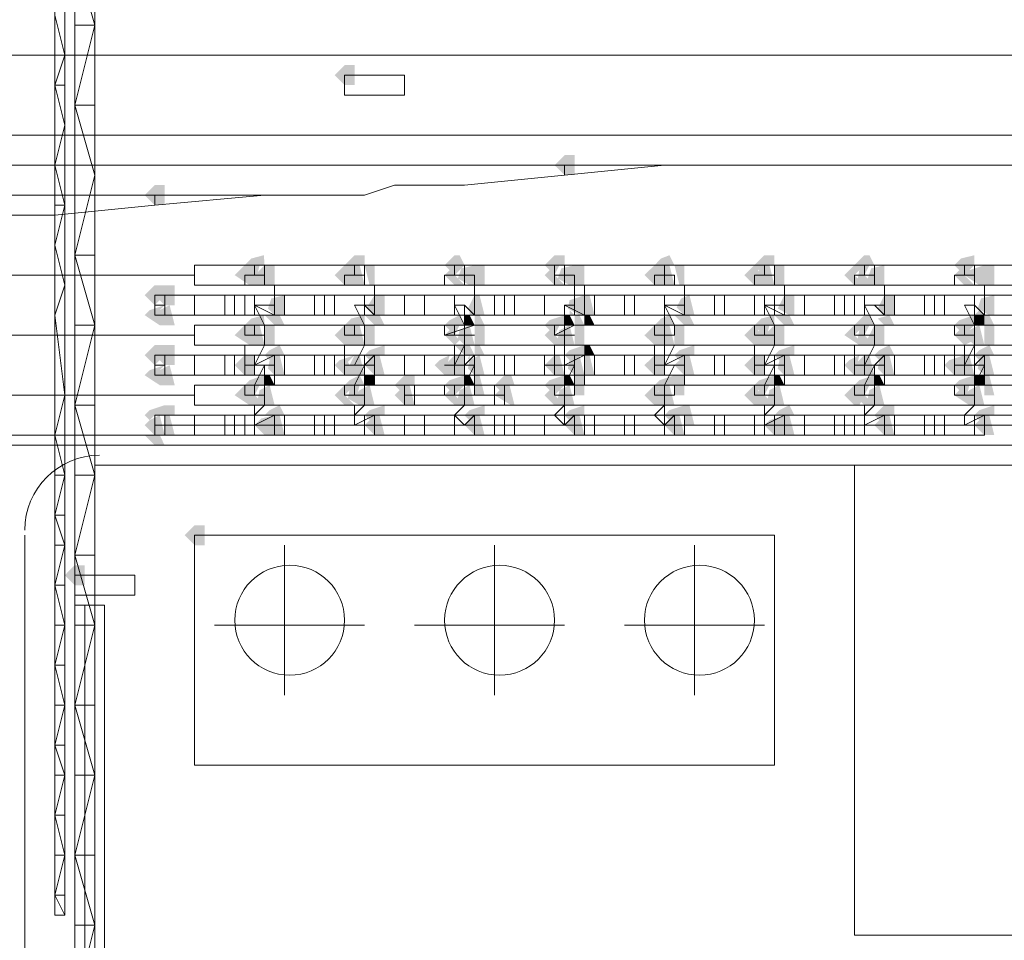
# Model space of a CAD drawing. Header units: millimetres. Extents: x -3176 to 162662, y -36434 to 57907.
# Tile 65 of 155: x 71144 to 72193, y 46505 to 47485. Entities that reach past the tile are written whole.
import ezdxf

# ---------------------------------------------------------------- set-up
doc = ezdxf.new("R2010")
doc.units = ezdxf.units.MM
doc.linetypes.add('1-Sheet - 32170-CIV-6170-DW-2035-015-01 - RZUTY$0$IMPORT-HIDDENX2 _6_', pattern=[238125000.0, 158750000.0, -79375000.0])
doc.layers.get('0').update_dxf_attribs({"lineweight": 5})
doc.layers.add('1-Sheet - 32170-CIV-6170-DW-2035-015-01 - RZUTY$0$CIV_KEYPLAN', color=8, linetype='Continuous', lineweight=0)
doc.layers.add('1-Sheet - 32170-CIV-6170-DW-2035-015-01 - RZUTY$0$PLAN ORIENTACYJNY _KEY PLAN__dwg _3_', color=8, linetype='Continuous', lineweight=0)

# ---------------------------------------------------------------- blocks, each defined once
blk = doc.blocks.new('1-Sheet - 32170-CIV-6170-DW-2035-015-01 - RZUTY$0$PLAN ORIENTACYJNY _KEY PLAN__dwg_A$Ccfc037ab-730732-A_KEY_PLAN')
at = {"layer": '1-Sheet - 32170-CIV-6170-DW-2035-015-01 - RZUTY$0$CIV_KEYPLAN'}
for points in [[(936.98, 2202.97), (936.98, 2205.1), (935.92, 2205.1), (934.86, 2204.03), (935.92, 2202.97)], [(959.34, 2193.39), (960.4, 2193.39), (960.4, 2195.52), (959.34, 2195.52), (958.27, 2194.45)], [(916.76, 2190.2), (916.76, 2192.33), (915.7, 2192.33), (914.63, 2191.26), (915.7, 2190.2)], [(925.81, 2183.28), (926.87, 2183.81), (927.4, 2183.81), (927.32, 2184.87), (925.99, 2184.52), (925.28, 2183.81)], [(936.45, 2183.28), (937.52, 2183.81), (938.05, 2183.81), (938.05, 2184.87), (936.98, 2184.87), (935.92, 2183.81)], [(947.63, 2182.75), (948.69, 2183.81), (948.16, 2184.87), (947.63, 2184.87), (946.56, 2183.81), (947.1, 2183.28)], [(957.74, 2183.28), (958.8, 2183.81), (959.34, 2183.81), (959.34, 2184.87), (958.27, 2184.87), (957.21, 2183.81)], [(969.45, 2183.28), (970.51, 2183.81), (971.04, 2183.81), (970.51, 2184.87), (969.62, 2184.52), (968.92, 2183.81)], [(980.09, 2183.28), (981.16, 2183.81), (981.69, 2183.81), (981.69, 2184.87), (980.62, 2184.87), (979.56, 2183.81), (980.01, 2183.36)], [(990.73, 2183.28), (991.8, 2183.81), (992.33, 2183.81), (991.8, 2184.87), (991.27, 2184.87), (990.2, 2183.81)], [(1001.91, 2182.75), (1002.98, 2183.81), (1002.98, 2184.87), (1001.56, 2184.52), (1000.85, 2183.81), (1001.38, 2183.28)], [(926.34, 2181.68), (925.63, 2183.1), (925.81, 2183.28), (925.28, 2183.81), (924.21, 2182.75), (925.81, 2181.68)], [(927.4, 2181.68), (926.69, 2183.1), (926.87, 2183.81), (925.81, 2183.28), (925.28, 2182.75), (926.34, 2181.68), (927.32, 2181.68)], [(928.47, 2181.68), (928.47, 2183.81), (927.32, 2183.73), (926.34, 2182.75), (927.4, 2181.68)], [(936.98, 2181.68), (936.27, 2183.1), (936.45, 2183.28), (935.92, 2183.81), (934.86, 2182.75), (935.92, 2181.68)], [(936.98, 2181.68), (938.05, 2181.68), (937.52, 2183.81), (936.45, 2183.28), (935.92, 2182.75)], [(939.11, 2181.68), (939.11, 2183.81), (938.05, 2183.81), (938.58, 2181.68)], [(947.63, 2181.68), (948.69, 2181.68), (947.1, 2183.28), (946.56, 2182.75)], [(949.76, 2181.68), (949.76, 2183.81), (948.34, 2183.46), (947.98, 2182.39), (949.22, 2181.68)], [(949.76, 2181.68), (950.82, 2181.68), (950.82, 2183.81), (949.76, 2183.81), (949.76, 2182.75)], [(959.34, 2181.68), (958.27, 2182.75), (958.8, 2183.81), (957.74, 2183.28), (957.21, 2182.75), (958.27, 2181.68)], [(960.4, 2181.68), (960.4, 2183.81), (958.98, 2183.46), (958.63, 2182.39), (959.87, 2181.68)], [(961.46, 2181.68), (961.46, 2183.81), (960.4, 2183.81), (960.4, 2181.68)], [(969.98, 2181.68), (969.27, 2183.1), (969.45, 2183.28), (968.92, 2183.81), (967.85, 2182.75), (968.92, 2181.68)], [(971.04, 2181.68), (970.51, 2183.81), (969.45, 2183.28), (968.92, 2182.75), (969.98, 2181.68)], [(972.11, 2181.68), (972.11, 2183.81), (971.04, 2183.81), (971.58, 2181.68)], [(979.56, 2181.68), (980.62, 2181.68), (979.91, 2183.1), (980.01, 2183.36), (979.56, 2183.81), (978.49, 2182.75)], [(980.62, 2181.68), (981.69, 2181.68), (981.16, 2183.81), (980.09, 2183.28), (979.56, 2182.75), (980.27, 2182.04)], [(982.75, 2181.68), (982.75, 2183.81), (981.69, 2183.81), (981.69, 2181.68)], [(990.2, 2181.68), (991.27, 2181.68), (990.2, 2182.75), (990.73, 2183.28), (990.2, 2183.81), (989.14, 2182.75)], [(992.33, 2181.68), (991.27, 2182.75), (991.8, 2183.81), (990.73, 2183.28), (990.56, 2182.39), (991.27, 2181.68)], [(992.86, 2181.68), (993.4, 2181.68), (993.4, 2183.81), (991.98, 2183.46), (991.62, 2182.39), (992.33, 2181.68)], [(1002.98, 2181.68), (1001.38, 2183.28), (1000.85, 2182.75), (1001.91, 2181.68)], [(1004.04, 2181.68), (1004.04, 2183.81), (1002.44, 2183.28), (1001.91, 2182.75), (1003.51, 2181.68)], [(1004.04, 2181.68), (1005.1, 2181.68), (1005.1, 2183.81), (1004.04, 2183.81), (1004.04, 2182.75)], [(915.7, 2179.55), (916.23, 2180.08), (916.05, 2180.97), (916.76, 2181.68), (915.7, 2181.68), (914.63, 2180.62)], [(916.76, 2179.55), (917.83, 2179.55), (917.83, 2181.68), (916.76, 2181.68), (915.7, 2180.62), (916.23, 2180.08)], [(929, 2178.49), (929.53, 2178.49), (929.53, 2180.62), (928.11, 2180.26), (927.76, 2179.2), (928.47, 2178.49)], [(939.64, 2178.49), (940.18, 2178.49), (940.18, 2180.62), (939.11, 2180.62), (938.29, 2179.32), (939.11, 2178.49)], [(950.29, 2178.49), (950.82, 2178.49), (950.29, 2180.62), (949.76, 2180.62), (949.05, 2179.2), (949.76, 2178.49)], [(961.46, 2178.49), (961.46, 2180.62), (959.87, 2180.08), (959.69, 2179.2), (960.93, 2178.49)], [(962, 2178.49), (962.53, 2178.49), (962, 2180.62), (961.46, 2180.62), (961.46, 2178.49)], [(972.64, 2178.49), (973.17, 2178.49), (972.64, 2180.62), (971.75, 2180.26), (971.28, 2179.32), (972.11, 2178.49)], [(983.82, 2178.49), (983.82, 2180.62), (982.75, 2180.62), (982.04, 2179.2), (983.28, 2178.49)], [(993.93, 2178.49), (994.46, 2178.49), (994.46, 2180.62), (993.4, 2180.62), (992.69, 2179.2), (993.4, 2178.49)], [(1005.1, 2178.49), (1005.1, 2180.62), (1003.68, 2180.26), (1003.33, 2179.2), (1004.57, 2178.49)], [(916.76, 2177.42), (916.05, 2178.84), (916.76, 2179.55), (915.16, 2179.02), (914.63, 2178.49), (916.23, 2177.42)], [(917.83, 2177.42), (917.29, 2179.55), (916.23, 2179.02), (915.7, 2178.49), (916.76, 2177.42)], [(925.81, 2176.89), (926.87, 2177.42), (927.4, 2177.42), (927.32, 2178.49), (925.99, 2178.13), (925.28, 2177.42)], [(929.53, 2177.42), (929, 2178.49), (927.4, 2178.49), (928.47, 2177.42)], [(936.45, 2176.89), (937.52, 2177.42), (938.05, 2177.42), (938.05, 2178.49), (936.63, 2178.13), (935.92, 2177.42)], [(939.11, 2177.42), (940.18, 2177.42), (939.64, 2178.49), (938.05, 2178.49), (938.76, 2177.78)], [(947.1, 2176.89), (948.16, 2177.42), (948.69, 2177.42), (948.16, 2178.49), (947.1, 2177.96), (946.56, 2177.42)], [(949.22, 2177.42), (949.76, 2177.42), (949.22, 2178.49), (948.69, 2178.49), (948.69, 2177.42)], [(957.74, 2176.89), (958.8, 2177.42), (959.34, 2177.42), (959.34, 2178.49), (957.74, 2177.96), (957.21, 2177.42)], [(959.87, 2177.42), (960.4, 2177.42), (959.87, 2178.49), (959.34, 2178.49), (959.34, 2177.42)], [(962.53, 2177.42), (962, 2178.49), (961.46, 2178.49), (961.46, 2177.42)], [(969.45, 2176.89), (970.51, 2177.42), (971.04, 2177.42), (970.51, 2178.49), (969.62, 2178.13), (968.92, 2177.42)], [(972.11, 2177.42), (973.17, 2177.42), (972.64, 2178.49), (971.04, 2178.49), (971.75, 2177.78)], [(980.09, 2176.89), (981.16, 2177.42), (981.69, 2177.42), (981.69, 2178.49), (980.27, 2178.13), (979.56, 2177.42), (980.01, 2176.97)], [(982.75, 2177.42), (983.82, 2177.42), (983.28, 2178.49), (981.69, 2178.49), (982.4, 2177.78)], [(990.73, 2176.89), (991.8, 2177.42), (992.33, 2177.42), (991.8, 2178.49), (991.27, 2178.49), (990.2, 2177.42)], [(993.4, 2177.42), (994.46, 2177.42), (993.93, 2178.49), (992.69, 2178.13), (993.04, 2177.78)], [(1001.91, 2176.36), (1002.98, 2177.42), (1002.98, 2178.49), (1001.38, 2177.96), (1000.85, 2177.42), (1001.38, 2176.89)], [(1002.98, 2177.42), (1004.04, 2177.42), (1004.04, 2178.49), (1002.98, 2178.49)], [(926.34, 2175.3), (925.63, 2176.71), (925.81, 2176.89), (925.28, 2177.42), (924.21, 2176.36), (925.81, 2175.3)], [(927.32, 2175.3), (927.4, 2175.3), (926.87, 2177.42), (925.81, 2176.89), (925.28, 2176.36), (926.34, 2175.3)], [(928.47, 2175.3), (928.47, 2177.42), (927.4, 2177.42), (927.4, 2175.3)], [(936.98, 2175.3), (936.27, 2176.71), (936.45, 2176.89), (935.92, 2177.42), (934.86, 2176.36), (935.92, 2175.3)], [(936.98, 2175.3), (938.05, 2175.3), (937.52, 2177.42), (936.45, 2176.89), (935.92, 2176.36)], [(938.05, 2175.3), (939.11, 2175.3), (939.11, 2177.42), (938.05, 2177.42), (938.05, 2176.36)], [(947.63, 2175.3), (948.16, 2175.83), (947.63, 2176.36), (948.16, 2177.42), (947.1, 2176.89), (946.56, 2176.36), (947.27, 2175.65)], [(948.69, 2175.3), (949.76, 2175.3), (949.22, 2177.42), (948.16, 2176.89), (947.98, 2176), (948.34, 2175.65)], [(949.76, 2175.3), (950.82, 2175.3), (950.82, 2177.42), (949.76, 2177.42), (949.76, 2176.36)], [(959.34, 2175.3), (958.27, 2176.36), (958.8, 2177.42), (957.74, 2176.89), (957.21, 2176.36), (958.27, 2175.3)], [(959.34, 2175.3), (960.4, 2175.3), (959.87, 2177.42), (958.8, 2176.89), (958.63, 2176), (958.98, 2175.65)], [(961.46, 2175.3), (961.46, 2177.42), (960.4, 2177.42), (960.4, 2175.3)], [(969.98, 2175.3), (969.27, 2176.71), (969.45, 2176.89), (968.92, 2177.42), (967.85, 2176.36), (968.92, 2175.3)], [(969.98, 2175.3), (971.04, 2175.3), (970.51, 2177.42), (969.45, 2176.89), (968.92, 2176.36)], [(971.04, 2175.3), (972.11, 2175.3), (972.11, 2177.42), (971.04, 2177.42), (971.04, 2176.36)], [(979.56, 2175.3), (980.62, 2175.3), (979.91, 2176.71), (980.01, 2176.97), (979.56, 2177.42), (978.49, 2176.36)], [(980.62, 2175.3), (981.69, 2175.3), (980.98, 2176.71), (981.16, 2177.42), (980.09, 2176.89), (979.56, 2176.36), (980.27, 2175.65)], [(982.75, 2175.3), (982.75, 2177.42), (981.69, 2177.42), (980.62, 2176.36), (981.69, 2175.3)], [(991.27, 2175.3), (990.2, 2176.36), (990.73, 2176.89), (990.2, 2177.42), (989.14, 2176.36), (990.73, 2175.3)], [(992.33, 2175.3), (991.27, 2176.36), (991.8, 2177.42), (990.73, 2176.89), (990.56, 2176), (991.27, 2175.3)], [(993.4, 2175.3), (993.4, 2177.42), (992.33, 2177.42), (991.62, 2176), (992.33, 2175.3)], [(1001.91, 2175.3), (1002.62, 2175.65), (1001.38, 2176.89), (1000.85, 2176.36), (1001.56, 2175.65)], [(1002.98, 2175.3), (1004.04, 2175.3), (1003.51, 2177.42), (1002.44, 2176.89), (1001.91, 2176.36), (1002.62, 2175.65)], [(1004.04, 2175.3), (1005.1, 2175.3), (1005.1, 2177.42), (1004.04, 2177.42), (1004.04, 2176.36)], [(915.7, 2173.17), (916.23, 2173.7), (916.05, 2174.59), (916.76, 2175.3), (915.7, 2175.3), (914.63, 2174.23)], [(916.76, 2173.17), (917.83, 2173.17), (917.83, 2175.3), (916.76, 2175.3), (915.7, 2174.23), (916.23, 2173.7)], [(927.94, 2173.7), (929, 2174.23), (929.53, 2174.23), (929, 2175.3), (927.94, 2174.76), (927.4, 2174.23)], [(938.58, 2173.7), (939.64, 2174.23), (940.18, 2174.23), (940.18, 2175.3), (938.58, 2174.76), (938.05, 2174.23)], [(948.69, 2174.23), (949.76, 2174.23), (949.22, 2175.3), (947.63, 2175.3)], [(959.87, 2173.7), (960.93, 2174.23), (961.46, 2174.23), (961.46, 2175.3), (959.87, 2174.76), (959.34, 2174.23)], [(962, 2174.23), (962.53, 2174.23), (962, 2175.3), (961.46, 2175.3), (961.46, 2174.23)], [(971.58, 2173.7), (972.64, 2174.23), (973.17, 2174.23), (973.17, 2175.3), (971.58, 2174.76), (971.04, 2174.23)], [(982.22, 2173.7), (983.28, 2174.23), (983.82, 2174.23), (983.82, 2175.3), (982.22, 2174.76), (981.69, 2174.23)], [(992.86, 2173.7), (993.93, 2174.23), (994.46, 2174.23), (993.93, 2175.3), (992.86, 2174.76), (992.33, 2174.23)], [(1003.51, 2173.7), (1004.57, 2174.23), (1005.1, 2174.23), (1004.57, 2175.3), (1003.51, 2174.76), (1002.98, 2174.23)], [(925.28, 2172.1), (926.34, 2172.1), (926.34, 2174.23), (925.28, 2174.23), (924.21, 2173.17)], [(928.47, 2172.1), (929.53, 2172.1), (929, 2174.23), (927.94, 2173.7), (927.76, 2172.81), (928.11, 2172.46)], [(935.92, 2172.1), (936.98, 2172.1), (936.27, 2173.52), (936.98, 2174.23), (935.39, 2173.7), (934.86, 2173.17)], [(936.98, 2172.1), (938.05, 2172.1), (937.52, 2174.23), (936.98, 2174.23), (936.27, 2172.81)], [(940.18, 2172.1), (939.64, 2174.23), (938.58, 2173.7), (938.05, 2173.17), (939.11, 2172.1)], [(946.56, 2172.1), (947.63, 2172.1), (946.92, 2173.52), (947.1, 2174.23), (946.03, 2173.7), (945.5, 2173.17)], [(948.69, 2172.1), (948.69, 2174.23), (947.63, 2174.23), (946.56, 2173.17), (947.63, 2172.1)], [(949.76, 2172.1), (950.82, 2172.1), (950.29, 2174.23), (949.22, 2173.7), (949.05, 2172.81)], [(959.34, 2172.1), (958.8, 2174.23), (958.27, 2174.23), (957.21, 2173.17), (958.27, 2172.1)], [(960.4, 2172.1), (961.46, 2172.1), (960.93, 2174.23), (959.87, 2173.7), (959.69, 2172.81), (960.05, 2172.46)], [(962.53, 2172.1), (962, 2174.23), (961.46, 2174.23), (961.46, 2172.1)], [(969.98, 2172.1), (969.98, 2174.23), (968.92, 2174.23), (967.85, 2173.17), (968.92, 2172.1)], [(972.11, 2172.1), (973.17, 2172.1), (972.64, 2174.23), (971.58, 2173.7), (971.04, 2173.17)], [(980.01, 2172.1), (980.62, 2172.1), (980.62, 2174.23), (979.56, 2174.23), (978.49, 2173.17), (979.56, 2172.1)], [(983.82, 2172.1), (983.28, 2174.23), (982.22, 2173.7), (982.04, 2172.81), (982.75, 2172.1)], [(990.2, 2172.1), (991.27, 2172.1), (990.56, 2173.52), (990.73, 2174.23), (989.67, 2173.7), (989.14, 2173.17)], [(992.33, 2172.1), (991.8, 2174.23), (991.27, 2174.23), (990.2, 2173.17), (991.27, 2172.1)], [(993.4, 2172.1), (994.46, 2172.1), (993.93, 2174.23), (992.86, 2173.7), (992.69, 2172.81), (993.04, 2172.46)], [(1001.91, 2172.1), (1001.2, 2173.52), (1001.91, 2174.23), (1000.31, 2173.7), (999.78, 2173.17), (1000.85, 2172.1)], [(1002.98, 2172.1), (1002.44, 2174.23), (1001.91, 2174.23), (1000.85, 2173.17), (1001.91, 2172.1)], [(1004.04, 2172.1), (1005.1, 2172.1), (1004.57, 2174.23), (1003.51, 2173.7), (1003.33, 2172.81)], [(916.76, 2171.04), (916.05, 2172.46), (916.76, 2173.17), (915.16, 2172.63), (914.63, 2172.1), (916.23, 2171.04)], [(917.83, 2171.04), (917.29, 2173.17), (916.23, 2172.63), (915.7, 2172.1), (916.76, 2171.04)], [(925.81, 2170.51), (926.87, 2171.04), (927.4, 2171.04), (927.32, 2172.1), (925.81, 2171.57), (925.28, 2171.04)], [(927.94, 2171.04), (928.47, 2171.04), (927.94, 2172.1), (927.4, 2172.1), (927.4, 2171.04)], [(936.45, 2170.51), (937.52, 2171.04), (938.05, 2171.04), (937.52, 2172.1), (936.45, 2171.57), (935.92, 2171.04)], [(938.05, 2171.04), (939.11, 2171.04), (939.11, 2172.1), (938.05, 2172.1)], [(941.77, 2170.51), (942.84, 2171.04), (943.37, 2171.04), (943.37, 2172.1), (942.31, 2172.1), (941.24, 2171.04)], [(947.63, 2169.97), (948.69, 2171.04), (948.69, 2172.1), (947.1, 2171.57), (946.56, 2171.04), (947.1, 2170.51)], [(949.22, 2171.04), (949.76, 2171.04), (949.22, 2172.1), (948.69, 2172.1), (948.69, 2171.04)], [(950.82, 2169.97), (950.29, 2172.1), (949.76, 2172.1), (949.76, 2169.97)], [(952.42, 2170.51), (953.66, 2171.04), (954.01, 2171.04), (953.66, 2172.1), (952.95, 2172.1), (951.89, 2171.04)], [(958.27, 2169.97), (959.34, 2171.04), (959.34, 2172.1), (957.74, 2171.57), (957.21, 2171.04), (957.74, 2170.51)], [(959.87, 2171.04), (960.4, 2171.04), (959.87, 2172.1), (959.34, 2172.1), (959.34, 2171.04)], [(961.46, 2169.97), (961.46, 2172.1), (960.4, 2172.1), (960.4, 2169.97)], [(969.45, 2170.51), (970.51, 2171.04), (971.04, 2171.04), (971.04, 2172.1), (969.45, 2171.57), (968.92, 2171.04)], [(972.11, 2169.97), (972.11, 2172.1), (971.04, 2172.1), (971.04, 2169.97)], [(980.09, 2170.51), (981.16, 2171.04), (981.69, 2171.04), (981.69, 2172.1), (980.09, 2171.57), (979.56, 2171.04), (980.01, 2170.59)], [(982.22, 2171.04), (982.75, 2171.04), (982.22, 2172.1), (981.69, 2172.1), (981.69, 2171.04)], [(990.73, 2170.51), (991.8, 2171.04), (992.33, 2171.04), (992.33, 2172.1), (990.73, 2171.57), (990.2, 2171.04)], [(992.86, 2171.04), (993.4, 2171.04), (992.86, 2172.1), (992.33, 2172.1), (992.33, 2171.04)], [(1001.38, 2170.51), (1002.44, 2171.04), (1002.98, 2171.04), (1002.98, 2172.1), (1001.38, 2171.57), (1000.85, 2171.04)], [(1003.51, 2171.04), (1004.04, 2171.04), (1004.04, 2172.1), (1002.98, 2172.1), (1002.98, 2171.04)], [(1005.1, 2169.97), (1004.57, 2172.1), (1004.04, 2172.1), (1004.04, 2169.97)], [(926.34, 2168.91), (925.63, 2170.33), (925.81, 2170.51), (925.28, 2171.04), (924.21, 2169.97), (925.81, 2168.91)], [(926.34, 2168.91), (927.32, 2168.99), (926.34, 2169.97), (926.87, 2171.04), (925.81, 2170.51), (925.28, 2169.97), (925.99, 2169.26)], [(928.47, 2168.91), (927.94, 2171.04), (926.87, 2170.51), (926.69, 2169.62), (927.4, 2168.91)], [(936.98, 2168.91), (935.92, 2169.97), (936.45, 2170.51), (935.92, 2171.04), (934.86, 2169.97), (935.92, 2168.91)], [(938.05, 2168.91), (937.34, 2170.33), (937.52, 2171.04), (936.45, 2170.51), (936.27, 2169.62), (937.52, 2168.91)], [(938.58, 2168.91), (939.11, 2168.91), (938.58, 2171.04), (937.52, 2170.51), (936.98, 2169.97), (938.05, 2168.91)], [(942.31, 2168.91), (943.37, 2168.91), (942.84, 2171.04), (941.77, 2170.51), (941.24, 2169.97), (941.95, 2169.26)], [(947.63, 2168.91), (948.69, 2168.91), (947.1, 2170.51), (946.56, 2169.97), (947.27, 2169.26)], [(948.69, 2168.91), (949.76, 2168.91), (949.22, 2171.04), (948.16, 2170.51), (947.98, 2169.62), (948.34, 2169.26)], [(954.01, 2168.91), (953.48, 2171.04), (952.42, 2170.51), (951.89, 2169.97), (953.66, 2168.91)], [(959.34, 2168.91), (957.74, 2170.51), (957.21, 2169.97), (958.27, 2168.91)], [(959.34, 2168.91), (960.4, 2168.91), (959.87, 2171.04), (958.8, 2170.51), (958.63, 2169.62), (958.98, 2169.26)], [(969.98, 2168.91), (969.27, 2170.33), (969.45, 2170.51), (968.92, 2171.04), (967.85, 2169.97), (968.92, 2168.91)], [(970.51, 2168.91), (971.04, 2168.91), (970.51, 2171.04), (969.45, 2170.51), (968.92, 2169.97), (969.98, 2168.91)], [(980.01, 2168.91), (980.62, 2168.91), (979.91, 2170.33), (980.01, 2170.59), (979.56, 2171.04), (978.49, 2169.97), (979.56, 2168.91)], [(981.69, 2168.91), (980.62, 2169.97), (981.16, 2171.04), (980.09, 2170.51), (979.56, 2169.97), (980.62, 2168.91)], [(981.69, 2168.91), (982.75, 2168.91), (982.22, 2171.04), (981.16, 2170.51), (980.98, 2169.62), (981.33, 2169.26)], [(990.73, 2168.91), (990.91, 2169.26), (990.56, 2170.33), (990.73, 2170.51), (990.2, 2171.04), (989.14, 2169.97), (990.2, 2168.91)], [(992.33, 2168.91), (991.27, 2169.97), (991.8, 2171.04), (990.73, 2170.51), (990.2, 2169.97), (991.27, 2168.91)], [(992.33, 2168.91), (993.4, 2168.91), (992.86, 2171.04), (991.8, 2170.51), (991.62, 2169.62), (991.98, 2169.26)], [(1002.98, 2168.91), (1002.27, 2170.33), (1002.44, 2171.04), (1001.38, 2170.51), (1000.85, 2169.97), (1002.44, 2168.91)], [(1004.04, 2168.91), (1003.51, 2171.04), (1002.44, 2170.51), (1001.91, 2169.97), (1002.98, 2168.91)], [(915.16, 2167.31), (916.76, 2168.91), (915.16, 2168.38), (914.63, 2167.84)], [(916.23, 2167.84), (917.83, 2167.84), (917.83, 2168.91), (916.76, 2168.91), (915.7, 2167.84)], [(928.47, 2167.84), (929.53, 2167.84), (929, 2168.91), (927.94, 2168.38), (927.4, 2167.84)], [(938.58, 2167.31), (939.64, 2167.84), (940.18, 2167.84), (940.18, 2168.91), (938.58, 2168.38), (938.05, 2167.84)], [(949.22, 2167.31), (950.29, 2167.84), (950.82, 2167.84), (950.82, 2168.91), (949.22, 2168.38), (948.69, 2167.84)], [(959.87, 2167.31), (960.93, 2167.84), (961.46, 2167.84), (961.46, 2168.91), (959.87, 2168.38), (959.34, 2167.84)], [(970.51, 2167.31), (971.58, 2167.84), (972.11, 2167.84), (972.11, 2168.91), (970.51, 2168.38), (969.98, 2167.84)], [(973.17, 2166.78), (972.64, 2168.91), (972.11, 2168.91), (972.11, 2166.78)], [(981.69, 2167.84), (983.82, 2167.84), (983.28, 2168.91), (982.22, 2168.38)], [(992.86, 2167.31), (993.93, 2167.84), (994.46, 2167.84), (994.46, 2168.91), (993.4, 2168.91), (992.33, 2167.84)], [(1003.51, 2167.31), (1004.57, 2167.84), (1005.1, 2167.84), (1005.1, 2168.91), (1003.51, 2168.38), (1002.98, 2167.84)], [(915.7, 2165.72), (916.76, 2165.72), (916.23, 2167.84), (915.16, 2167.31), (914.63, 2166.78), (915.16, 2166.25)], [(917.29, 2165.72), (917.83, 2165.72), (917.29, 2167.84), (916.76, 2167.84), (916.76, 2165.72)], [(927.4, 2165.72), (928.47, 2165.72), (928.47, 2167.84), (927.05, 2167.49), (926.34, 2166.78), (927.32, 2165.8)], [(929.53, 2165.72), (929, 2167.84), (928.47, 2167.84), (928.47, 2165.72)], [(939.11, 2165.72), (940.18, 2165.72), (939.64, 2167.84), (938.58, 2167.31), (938.05, 2166.78), (938.76, 2166.07)], [(949.76, 2165.72), (950.82, 2165.72), (950.29, 2167.84), (949.22, 2167.31), (948.69, 2166.78), (949.4, 2166.07)], [(960.4, 2165.72), (961.46, 2165.72), (960.93, 2167.84), (959.87, 2167.31), (959.34, 2166.78), (960.05, 2166.07)], [(971.04, 2165.72), (972.11, 2165.72), (971.58, 2167.84), (970.51, 2167.31), (969.98, 2166.78), (970.69, 2166.07)], [(982.75, 2165.72), (982.75, 2167.84), (981.16, 2167.31), (980.62, 2166.78), (981.69, 2165.72)], [(983.82, 2165.72), (983.28, 2167.84), (982.75, 2167.84), (982.75, 2165.72)], [(993.4, 2165.72), (994.46, 2165.72), (993.93, 2167.84), (992.86, 2167.31), (992.33, 2166.78), (993.04, 2166.07)], [(1004.04, 2165.72), (1005.1, 2165.72), (1004.57, 2167.84), (1003.51, 2167.31), (1002.98, 2166.78), (1003.68, 2166.07)], [(916.23, 2164.65), (916.76, 2164.65), (916.23, 2165.72), (914.63, 2165.72), (915.7, 2164.65)], [(921.02, 2154.01), (921.02, 2156.14), (919.95, 2156.14), (918.89, 2155.07), (919.95, 2154.01)], [(908.25, 2149.75), (908.25, 2151.88), (907.18, 2151.88), (906.12, 2150.81), (907.18, 2149.75)]]:
    blk.add_hatch(color=256, dxfattribs=at).paths.add_polyline_path(points)
h = blk.add_hatch(color=256, dxfattribs=at)
h.paths.add_polyline_path([(949.76, 2178.49), (949.22, 2179.02), (949.22, 2178.49)])
h.paths.add_polyline_path([(950.82, 2177.42), (950.29, 2178.49), (949.76, 2178.49), (949.76, 2177.42)])
h = blk.add_hatch(color=256, dxfattribs=at)
h.paths.add_polyline_path([(960.4, 2178.49), (959.87, 2179.02), (959.87, 2178.49)])
h.paths.add_polyline_path([(961.46, 2177.42), (960.93, 2178.49), (960.4, 2178.49), (960.4, 2177.42)])
h = blk.add_hatch(color=256, dxfattribs=at)
h.paths.add_polyline_path([(1004.04, 2178.49), (1003.51, 2179.02), (1002.98, 2178.49)])
h.paths.add_polyline_path([(1004.04, 2177.42), (1005.1, 2177.42), (1004.57, 2178.49), (1004.04, 2178.49)])
h = blk.add_hatch(color=256, dxfattribs=at)
h.paths.add_polyline_path([(949.76, 2174.23), (950.82, 2174.23), (950.29, 2175.3), (949.76, 2175.3)])
h.paths.add_polyline_path([(949.22, 2173.7), (949.22, 2174.23), (949.05, 2173.88)])
for p, q in [((638.96, 2206.16), (1079.61, 2206.16)), ((905.05, 2202.97), (906.12, 2202.97)), ((907.18, 2200.84), (909.31, 2200.84)), ((959.34, 2194.45), (959.34, 2193.39)), ((915.7, 2190.2), (927.4, 2191.26)), ((905.05, 2190.2), (906.12, 2190.2)), ((926.34, 2182.75), (926.34, 2183.81)), ((927.4, 2181.68), (927.4, 2183.81)), ((936.98, 2182.75), (936.98, 2183.81)), ((938.05, 2181.68), (938.05, 2183.81)), ((947.63, 2182.75), (947.63, 2183.81)), ((948.69, 2181.68), (948.69, 2183.81)), ((958.27, 2183.81), (958.27, 2181.68)), ((959.34, 2181.68), (959.34, 2183.81)), ((969.98, 2181.68), (969.98, 2183.81)), ((980.62, 2182.75), (980.62, 2183.81)), ((981.69, 2181.68), (981.69, 2183.81)), ((991.27, 2182.75), (991.27, 2183.81)), ((992.33, 2181.68), (992.33, 2183.81)), ((1001.91, 2182.75), (1001.91, 2183.81)), ((1002.98, 2181.68), (1002.98, 2183.81)), ((655.99, 2182.75), (919.95, 2182.75)), ((916.76, 2180.62), (916.76, 2178.49)), ((919.95, 2180.62), (919.95, 2178.49)), ((923.15, 2180.62), (923.15, 2178.49)), ((924.21, 2178.49), (924.21, 2180.62)), ((925.28, 2180.62), (925.28, 2178.49)), ((926.34, 2178.49), (926.34, 2180.62)), ((929.53, 2178.49), (929.53, 2180.62)), ((932.73, 2180.62), (932.73, 2178.49)), ((933.79, 2178.49), (933.79, 2180.62)), ((934.86, 2180.62), (934.86, 2178.49)), ((938.05, 2180.62), (938.05, 2178.49)), ((942.31, 2180.62), (942.31, 2178.49)), ((944.43, 2178.49), (944.43, 2180.62)), ((947.63, 2180.62), (947.63, 2178.49)), ((951.89, 2178.49), (951.89, 2180.62)), ((952.95, 2180.62), (952.95, 2178.49)), ((954.01, 2178.49), (954.01, 2180.62)), ((957.21, 2178.49), (957.21, 2180.62)), ((962.53, 2180.62), (962.53, 2178.49)), ((965.72, 2180.62), (965.72, 2178.49)), ((966.79, 2178.49), (966.79, 2180.62)), ((969.98, 2180.62), (969.98, 2172.1)), ((975.3, 2180.62), (975.3, 2178.49)), ((976.37, 2178.49), (976.37, 2180.62)), ((979.56, 2178.49), (979.56, 2180.62)), ((980.62, 2180.62), (980.62, 2178.49)), ((981.69, 2178.49), (981.69, 2180.62)), ((984.88, 2180.62), (984.88, 2178.49)), ((988.07, 2180.62), (988.07, 2178.49)), ((989.14, 2178.49), (989.14, 2180.62)), ((990.2, 2180.62), (990.2, 2178.49)), ((991.27, 2178.49), (991.27, 2180.62)), ((994.46, 2178.49), (994.46, 2180.62)), ((997.65, 2180.62), (997.65, 2178.49)), ((998.72, 2178.49), (998.72, 2180.62)), ((999.78, 2178.49), (999.78, 2180.62)), ((916.76, 2179.55), (915.7, 2179.55)), ((926.34, 2179.55), (928.47, 2179.55)), ((969.98, 2179.55), (972.11, 2179.55)), ((980.62, 2179.55), (982.75, 2179.55)), ((926.34, 2177.42), (926.34, 2176.36)), ((936.98, 2177.42), (936.98, 2176.36)), ((946.56, 2177.42), (946.56, 2176.36)), ((947.63, 2176.36), (947.63, 2177.42)), ((958.27, 2176.36), (960.4, 2177.42)), ((980.62, 2177.42), (980.62, 2176.36)), ((991.27, 2177.42), (991.27, 2176.36)), ((1001.91, 2176.36), (1001.91, 2177.42)), ((655.99, 2176.36), (919.95, 2176.36)), ((925.28, 2172.1), (925.28, 2175.3)), ((935.92, 2172.1), (935.92, 2175.3)), ((947.63, 2172.1), (947.63, 2175.3)), ((947.63, 2173.17), (948.69, 2175.3)), ((958.27, 2172.1), (958.27, 2175.3)), ((968.92, 2175.3), (968.92, 2172.1)), ((979.56, 2172.1), (979.56, 2175.3)), ((990.2, 2172.1), (990.2, 2175.3)), ((1000.85, 2172.1), (1000.85, 2175.3)), ((1001.91, 2173.17), (1002.98, 2175.3)), ((1001.91, 2175.3), (1001.91, 2172.1)), ((916.76, 2174.23), (916.76, 2172.1)), ((919.95, 2174.23), (919.95, 2172.1)), ((923.15, 2174.23), (923.15, 2172.1)), ((924.21, 2172.1), (924.21, 2174.23)), ((926.34, 2172.1), (926.34, 2174.23)), ((929.53, 2174.23), (929.53, 2172.1)), ((932.73, 2174.23), (932.73, 2172.1)), ((933.79, 2172.1), (933.79, 2174.23)), ((934.86, 2172.1), (934.86, 2174.23)), ((942.31, 2174.23), (942.31, 2172.1)), ((944.43, 2174.23), (944.43, 2172.1)), ((951.89, 2174.23), (951.89, 2172.1)), ((952.95, 2174.23), (952.95, 2172.1)), ((954.01, 2172.1), (954.01, 2174.23)), ((957.21, 2174.23), (957.21, 2172.1)), ((962.53, 2172.1), (962.53, 2174.23)), ((965.72, 2174.23), (965.72, 2172.1)), ((966.79, 2172.1), (966.79, 2174.23)), ((975.3, 2174.23), (975.3, 2172.1)), ((976.37, 2172.1), (976.37, 2174.23)), ((980.62, 2174.23), (980.62, 2172.1)), ((984.88, 2172.1), (984.88, 2174.23)), ((988.07, 2174.23), (988.07, 2172.1)), ((989.14, 2172.1), (989.14, 2174.23)), ((991.27, 2172.1), (991.27, 2174.23)), ((994.46, 2172.1), (994.46, 2174.23)), ((997.65, 2174.23), (997.65, 2172.1)), ((998.72, 2172.1), (998.72, 2174.23)), ((999.78, 2174.23), (999.78, 2172.1)), ((916.76, 2173.17), (915.7, 2173.17)), ((925.28, 2173.17), (928.47, 2173.17)), ((935.92, 2173.17), (939.11, 2173.17)), ((972.11, 2173.17), (968.92, 2173.17)), ((982.75, 2173.17), (979.56, 2173.17)), ((990.2, 2173.17), (993.4, 2173.17)), ((942.31, 2171.04), (942.31, 2168.91)), ((943.37, 2168.91), (943.37, 2171.04)), ((946.56, 2171.04), (946.56, 2169.97)), ((947.63, 2169.97), (947.63, 2171.04)), ((951.89, 2171.04), (951.89, 2168.91)), ((952.95, 2171.04), (952.95, 2168.91)), ((1001.91, 2169.97), (1001.91, 2171.04)), ((942.31, 2169.97), (952.95, 2169.97)), ((907.18, 2168.91), (909.31, 2168.91)), ((926.34, 2165.72), (926.34, 2168.91)), ((980.62, 2168.91), (980.62, 2165.72)), ((991.27, 2165.72), (991.27, 2168.91)), ((916.76, 2167.84), (916.76, 2165.72)), ((919.95, 2167.84), (919.95, 2165.72)), ((923.15, 2167.84), (923.15, 2165.72)), ((924.21, 2165.72), (924.21, 2167.84)), ((925.28, 2167.84), (925.28, 2165.72)), ((929.53, 2167.84), (929.53, 2165.72)), ((932.73, 2167.84), (932.73, 2165.72)), ((933.79, 2165.72), (933.79, 2167.84)), ((934.86, 2167.84), (934.86, 2165.72)), ((938.05, 2167.84), (938.05, 2165.72)), ((942.31, 2167.84), (942.31, 2165.72)), ((944.43, 2165.72), (944.43, 2167.84)), ((947.63, 2167.84), (947.63, 2165.72)), ((951.89, 2165.72), (951.89, 2167.84)), ((952.95, 2167.84), (952.95, 2165.72)), ((954.01, 2165.72), (954.01, 2167.84)), ((957.21, 2167.84), (957.21, 2165.72)), ((961.46, 2165.72), (961.46, 2167.84)), ((962.53, 2165.72), (962.53, 2167.84)), ((965.72, 2167.84), (965.72, 2165.72)), ((966.79, 2165.72), (966.79, 2167.84)), ((972.11, 2167.84), (972.11, 2165.72)), ((975.3, 2167.84), (975.3, 2165.72)), ((976.37, 2165.72), (976.37, 2167.84)), ((979.56, 2167.84), (979.56, 2165.72)), ((981.69, 2165.72), (981.69, 2167.84)), ((984.88, 2167.84), (984.88, 2165.72)), ((988.07, 2167.84), (988.07, 2165.72)), ((989.14, 2165.72), (989.14, 2167.84)), ((990.2, 2167.84), (990.2, 2165.72)), ((994.46, 2165.72), (994.46, 2167.84)), ((997.65, 2167.84), (997.65, 2165.72)), ((998.72, 2165.72), (998.72, 2167.84)), ((999.78, 2167.84), (999.78, 2165.72)), ((1002.98, 2167.84), (1002.98, 2165.72)), ((1151.99, 2166.78), (915.7, 2166.78)), ((909.31, 2162.52), (1162.63, 2162.52)), ((905.05, 2161.46), (906.12, 2161.46)), ((905.05, 2157.2), (906.12, 2157.2)), ((901.86, 2155.07), (901.86, 2065.66)), ((905.05, 2154.01), (906.12, 2154.01)), ((929.53, 2138.04), (929.53, 2154.01)), ((951.89, 2138.04), (951.89, 2154.01)), ((973.17, 2138.04), (973.17, 2154.01)), ((907.18, 2152.94), (909.31, 2152.94)), ((905.05, 2149.75), (906.12, 2149.75)), ((908.25, 2086.95), (908.25, 2147.62)), ((905.05, 2145.49), (906.12, 2145.49)), ((922.08, 2145.49), (938.05, 2145.49)), ((943.37, 2145.49), (959.34, 2145.49)), ((965.72, 2145.49), (980.62, 2145.49)), ((905.05, 2141.24), (906.12, 2141.24)), ((905.05, 2136.98), (906.12, 2136.98)), ((907.18, 2136.98), (909.31, 2136.98)), ((905.05, 2132.72), (906.12, 2132.72)), ((905.05, 2129.53), (906.12, 2129.53)), ((905.05, 2125.27), (906.12, 2125.27)), ((905.05, 2121.01), (906.12, 2121.01)), ((907.18, 2121.01), (909.31, 2121.01)), ((905.05, 2116.75), (906.12, 2116.75))]:
    blk.add_line(p, q, dxfattribs=at)
at = {"layer": '1-Sheet - 32170-CIV-6170-DW-2035-015-01 - RZUTY$0$CIV_KEYPLAN', "flags": 128}
for points in [[(907.18, 2216.81), (909.31, 2216.81), (909.31, 2086.95), (907.18, 2086.95), (907.18, 2216.81), (909.31, 2209.36), (907.18, 2209.36)], [(906.12, 2215.74), (906.12, 2114.63), (905.05, 2116.75), (906.12, 2121.01), (905.05, 2125.27), (906.12, 2129.53), (905.05, 2132.72), (906.12, 2136.98), (905.05, 2141.24), (906.12, 2145.49), (905.05, 2149.75), (906.12, 2154.01), (905.05, 2157.2), (906.12, 2161.46), (905.05, 2165.72), (906.12, 2169.97), (905.05, 2178.49), (906.12, 2181.68), (905.05, 2185.94), (906.12, 2190.2), (905.05, 2194.45), (906.12, 2198.71), (905.05, 2202.97), (906.12, 2206.16), (905.05, 2210.42)], [(905.05, 2215.74), (905.05, 2114.63), (906.12, 2114.63)], [(909.31, 2209.36), (907.18, 2200.84), (909.31, 2193.39), (907.18, 2184.87), (909.31, 2184.87)], [(695.37, 2198.71), (683.66, 2197.65), (695.37, 2196.58), (695.37, 2198.71), (710.27, 2197.65), (1220.11, 2197.65)], [(1103.03, 2197.65), (1081.74, 2195.52), (1067.9, 2195.52), (1062.58, 2194.45), (655.99, 2194.45), (655.99, 2195.52)], [(969.98, 2194.45), (948.69, 2192.33), (941.24, 2192.33), (938.05, 2191.26), (655.99, 2191.26), (655.99, 2192.33)], [(655.99, 2189.13), (655.99, 2188.07), (892.28, 2188.07), (898.67, 2189.13), (905.05, 2189.13), (915.7, 2190.2), (915.7, 2191.26)], [(1111.54, 2174.23), (1111.54, 2172.1), (915.7, 2172.1), (915.7, 2174.23), (1115.8, 2174.23), (1115.8, 2187)], [(907.18, 2184.87), (909.31, 2177.42), (907.18, 2177.42)], [(927.4, 2182.75), (925.28, 2182.75), (925.28, 2181.68)], [(938.05, 2182.75), (935.92, 2182.75), (935.92, 2181.68)], [(949.76, 2165.72), (949.76, 2167.84), (948.69, 2166.78), (947.63, 2167.84), (948.69, 2168.91), (948.69, 2179.55), (949.76, 2178.49), (949.76, 2182.75), (946.56, 2182.75), (946.56, 2181.68)], [(960.4, 2178.49), (960.4, 2182.75), (958.27, 2182.75)], [(968.92, 2181.68), (968.92, 2182.75), (971.04, 2182.75), (971.04, 2181.68)], [(981.69, 2182.75), (979.56, 2182.75), (979.56, 2181.68)], [(992.33, 2182.75), (990.2, 2182.75), (990.2, 2181.68)], [(1002.98, 2182.75), (1000.85, 2182.75), (1000.85, 2181.68)], [(928.47, 2171.04), (928.47, 2174.23), (926.34, 2173.17), (927.4, 2175.3), (927.4, 2177.42), (926.34, 2179.55), (928.47, 2178.49), (928.47, 2181.68)], [(938.05, 2179.55), (939.11, 2178.49), (939.11, 2181.68)], [(959.34, 2179.55), (961.46, 2178.49), (961.46, 2181.68)], [(968.92, 2177.42), (968.92, 2176.36), (971.04, 2176.36), (971.04, 2177.42), (969.98, 2179.55), (972.11, 2178.49), (972.11, 2181.68)], [(982.75, 2171.04), (982.75, 2174.23), (980.62, 2173.17), (981.69, 2175.3), (981.69, 2177.42), (980.62, 2179.55), (982.75, 2178.49), (982.75, 2181.68)], [(992.33, 2179.55), (993.4, 2178.49), (993.4, 2181.68)], [(1002.98, 2177.42), (1001.91, 2179.55), (1002.98, 2179.55), (1004.04, 2178.49), (1004.04, 2181.68)], [(741.14, 2165.72), (1004.04, 2165.72), (1004.04, 2167.84), (1001.91, 2166.78), (1001.91, 2167.84), (1002.98, 2168.91), (1002.98, 2180.62)], [(1115.8, 2178.49), (915.7, 2178.49), (915.7, 2180.62), (1115.8, 2180.62)], [(936.98, 2173.17), (938.05, 2175.3), (938.05, 2177.42), (936.98, 2179.55), (939.11, 2179.55)], [(948.69, 2177.42), (947.63, 2179.55), (948.69, 2179.55)], [(960.4, 2165.72), (960.4, 2167.84), (959.34, 2166.78), (959.34, 2179.55), (960.4, 2179.55)], [(993.4, 2179.55), (991.27, 2179.55), (992.33, 2177.42), (992.33, 2175.3), (991.27, 2173.17)], [(909.31, 2177.42), (907.18, 2168.91), (909.31, 2161.46), (907.18, 2161.46)], [(925.28, 2177.42), (925.28, 2176.36), (927.4, 2176.36)], [(935.92, 2177.42), (935.92, 2176.36), (938.05, 2176.36)], [(949.76, 2176.36), (946.56, 2176.36), (949.76, 2177.42)], [(960.4, 2176.36), (958.27, 2176.36), (958.27, 2177.42)], [(979.56, 2177.42), (979.56, 2176.36), (981.69, 2176.36)], [(990.2, 2177.42), (990.2, 2176.36), (992.33, 2176.36)], [(1000.85, 2177.42), (1000.85, 2176.36), (1002.98, 2176.36)], [(971.04, 2175.3), (969.98, 2173.17), (972.11, 2174.23), (972.11, 2171.04)], [(939.11, 2171.04), (939.11, 2174.23), (938.05, 2173.17), (936.98, 2171.04), (936.98, 2169.97)], [(936.98, 2167.84), (938.05, 2168.91), (938.05, 2174.23)], [(948.69, 2173.17), (949.76, 2174.23), (949.76, 2169.97)], [(960.4, 2174.23), (960.4, 2169.97), (958.27, 2169.97), (958.27, 2171.04)], [(959.34, 2173.17), (961.46, 2174.23), (961.46, 2171.04)], [(980.62, 2167.84), (981.69, 2168.91), (981.69, 2174.23)], [(993.4, 2171.04), (993.4, 2174.23), (992.33, 2173.17), (991.27, 2171.04), (991.27, 2169.97)], [(1002.98, 2173.17), (1004.04, 2174.23), (1004.04, 2171.04)], [(915.7, 2165.72), (915.7, 2167.84), (1115.8, 2167.84), (1115.8, 2173.17)], [(926.34, 2167.84), (927.4, 2168.91), (927.4, 2173.17), (926.34, 2171.04), (926.34, 2169.97)], [(948.69, 2171.04), (949.76, 2173.17), (946.56, 2173.17)], [(959.34, 2171.04), (960.4, 2173.17), (957.21, 2173.17)], [(969.98, 2165.72), (969.98, 2171.04), (971.04, 2173.17)], [(981.69, 2173.17), (980.62, 2171.04), (980.62, 2169.97)], [(991.27, 2167.84), (992.33, 2168.91), (992.33, 2173.17)], [(1002.98, 2171.04), (1004.04, 2173.17), (1000.85, 2173.17)], [(655.99, 2171.04), (655.99, 2169.97), (919.95, 2169.97)], [(925.28, 2171.04), (925.28, 2169.97), (927.4, 2169.97)], [(935.92, 2171.04), (935.92, 2169.97), (938.05, 2169.97)], [(968.92, 2171.04), (968.92, 2169.97), (971.04, 2169.97), (971.04, 2171.04)], [(979.56, 2171.04), (979.56, 2169.97), (981.69, 2169.97)], [(990.2, 2171.04), (990.2, 2169.97), (992.33, 2169.97)], [(1000.85, 2171.04), (1000.85, 2169.97), (1002.98, 2169.97)], [(939.11, 2165.72), (939.11, 2167.84), (936.98, 2166.78), (936.98, 2168.91)], [(959.34, 2168.91), (958.27, 2167.84), (959.34, 2166.78)], [(969.98, 2168.91), (968.92, 2167.84), (969.98, 2166.78), (971.04, 2167.84), (971.04, 2165.72)], [(928.47, 2165.72), (928.47, 2167.84), (926.34, 2166.78)], [(982.75, 2165.72), (982.75, 2167.84), (980.62, 2166.78)], [(993.4, 2165.72), (993.4, 2167.84), (991.27, 2166.78)], [(990.2, 2162.52), (990.2, 2112.5), (1151.99, 2112.5), (1151.99, 2162.52)], [(909.31, 2161.46), (907.18, 2152.94), (909.31, 2145.49), (907.18, 2145.49)], [(907.18, 2150.81), (913.57, 2150.81), (913.57, 2148.69), (907.18, 2148.69)], [(903.99, 1481.32), (907.18, 1470.68), (907.18, 2085.89), (910.37, 2085.89), (910.37, 2147.62), (907.18, 2147.62)], [(909.31, 2145.49), (907.18, 2136.98), (909.31, 2129.53), (907.18, 2129.53)], [(909.31, 2129.53), (907.18, 2121.01), (909.31, 2113.56), (907.18, 2113.56)], [(909.31, 2113.56), (907.18, 2105.05), (909.31, 2096.53), (907.18, 2096.53)]]:
    blk.add_lwpolyline(points, dxfattribs=at)
for points in [[(935.92, 2204.03), (942.31, 2204.03), (942.31, 2201.9), (935.92, 2201.9)], [(919.95, 2183.81), (919.95, 2181.68), (1107.28, 2181.68), (1107.28, 2183.81)], [(919.95, 2175.3), (919.95, 2177.42), (1107.28, 2177.42), (1107.28, 2175.3)], [(919.95, 2168.91), (919.95, 2171.04), (1107.28, 2171.04), (1107.28, 2168.91)], [(919.95, 2155.07), (981.69, 2155.07), (981.69, 2130.59), (919.95, 2130.59)]]:
    blk.add_lwpolyline(points, close=True, dxfattribs=at)
at = {"layer": '1-Sheet - 32170-CIV-6170-DW-2035-015-01 - RZUTY$0$CIV_KEYPLAN'}
for centre in [(930.07, 2146.02), (952.42, 2146.02), (973.7, 2146.02)]:
    blk.add_circle(centre, 5.85, dxfattribs=at)
blk.add_arc((909.84, 2155.6), 7.98, 90.0311, 179.9988, dxfattribs=at)
blk = doc.blocks.new('1-Sheet - 32170-CIV-6170-DW-2035-015-01 - RZUTY$0$PLAN ORIENTACYJNY _KEY PLAN__dwg_A$Cf23b0f8a-730733-A_KEY_PLAN')
at = {"layer": '1-Sheet - 32170-CIV-6170-DW-2035-015-01 - RZUTY$0$CIV_KEYPLAN', "linetype": '1-Sheet - 32170-CIV-6170-DW-2035-015-01 - RZUTY$0$IMPORT-HIDDENX2 _6_'}
blk.add_line((68.45, 2164.65), (3245.61, 2164.65), dxfattribs=at)
blk = doc.blocks.new('1-Sheet - 32170-CIV-6170-DW-2035-015-01 - RZUTY')
at = {"layer": '1-Sheet - 32170-CIV-6170-DW-2035-015-01 - RZUTY$0$PLAN ORIENTACYJNY _KEY PLAN__dwg _3_', "color": 252}
for name in ['1-Sheet - 32170-CIV-6170-DW-2035-015-01 - RZUTY$0$PLAN ORIENTACYJNY _KEY PLAN__dwg_A$Cf23b0f8a-730733-A_KEY_PLAN', '1-Sheet - 32170-CIV-6170-DW-2035-015-01 - RZUTY$0$PLAN ORIENTACYJNY _KEY PLAN__dwg_A$Ccfc037ab-730732-A_KEY_PLAN']:
    blk.add_blockref(name, (2763.96, 0), dxfattribs=at)

msp = doc.modelspace()

# ---------------------------------------------------------------- block references
at = {"xscale": 10, "yscale": 10, "zscale": 10}
msp.add_blockref('1-Sheet - 32170-CIV-6170-DW-2035-015-01 - RZUTY', (34491.45, 25385.65), dxfattribs=at)

doc.saveas('drawing.dxf')
